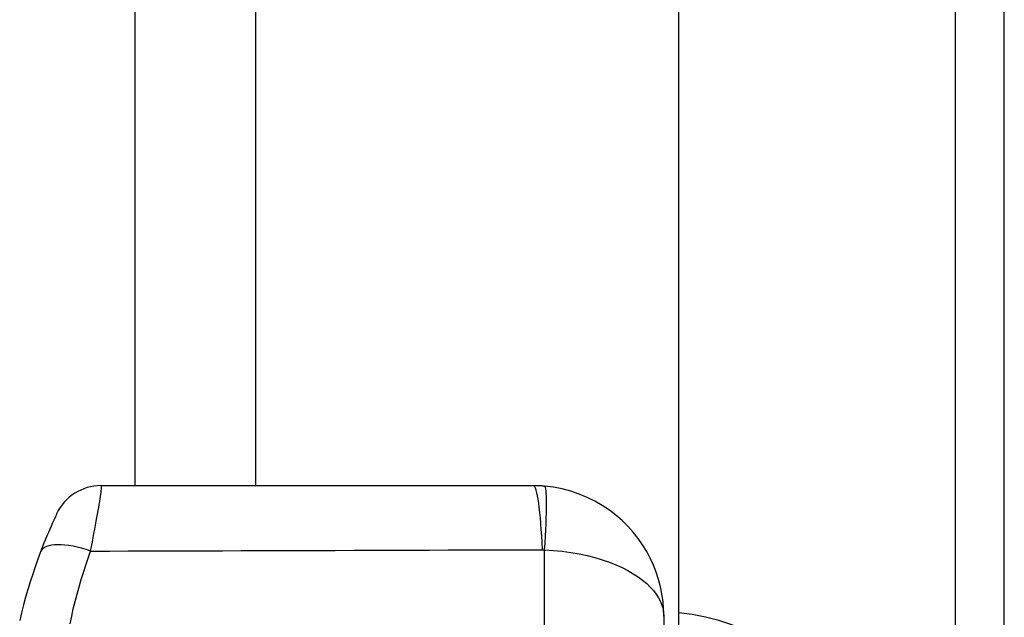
# Model space of a CAD drawing. Header units: inches. Extents: x 5.1 to 81, y 4.4 to 51.
# Tile 41 of 56: x 50.9 to 52.1, y 33 to 33.7. Entities that reach past the tile are written whole.
import ezdxf

# ---------------------------------------------------------------- set-up
doc = ezdxf.new("R2010")
doc.units = ezdxf.units.IN
doc.header["$MEASUREMENT"] = 0
doc.layers.add('Visible Edges(ANSI)', color=7, linetype='Continuous', lineweight=25)
doc.layers.add('Visible Tangent Edges(ANSI)', color=7, linetype='Continuous', lineweight=25)

msp = doc.modelspace()

# ---------------------------------------------------------------- linework, layer by layer
at = {"layer": 'Visible Edges(ANSI)'}
for p, q in [((51.0603, 35.3761), (51.0603, 33.1471)), ((51.7163, 35.3761), (51.7163, 19.6681)), ((51.541, 33.1471), (51.0196, 33.1471)), ((51.6985, 32.9896), (51.6985, 32.0546))]:
    msp.add_line(p, q, dxfattribs=at)
at = {"layer": 'Visible Edges(ANSI)', "flags": 128}
for points in [[(51.5547, 33.1465), (51.5542, 33.1466), (51.5536, 33.1466), (51.553, 33.1466), (51.5525, 33.1467), (51.5519, 33.1467), (51.5513, 33.1468), (51.5507, 33.1468), (51.5502, 33.1468), (51.5496, 33.1469), (51.549, 33.1469), (51.5485, 33.1469), (51.5479, 33.147), (51.5473, 33.147), (51.5467, 33.147), (51.5462, 33.147), (51.5456, 33.147), (51.545, 33.1471), (51.5444, 33.1471), (51.5439, 33.1471), (51.5433, 33.1471), (51.5427, 33.1471), (51.5422, 33.1471), (51.5416, 33.1471), (51.541, 33.1471)], [(51.6985, 32.9896), (51.6982, 32.9985), (51.6975, 33.0075), (51.6962, 33.0164), (51.6944, 33.0252), (51.6921, 33.034), (51.6893, 33.0426), (51.686, 33.0511), (51.6821, 33.0595), (51.6778, 33.0677), (51.6729, 33.0757), (51.6675, 33.0835), (51.6615, 33.091), (51.6551, 33.0982), (51.6481, 33.1051), (51.6406, 33.1116), (51.6327, 33.1177), (51.6242, 33.1233), (51.6152, 33.1284), (51.6059, 33.133), (51.5962, 33.137), (51.5861, 33.1404), (51.5759, 33.1432), (51.5654, 33.1452), (51.5547, 33.1465)], [(50.9662, 33.1131), (50.9661, 33.113), (50.966, 33.1128), (50.9658, 33.1123), (50.9655, 33.1116), (50.9651, 33.1107), (50.9646, 33.1097), (50.964, 33.1085), (50.9634, 33.1071), (50.9627, 33.1056), (50.9619, 33.1039), (50.9611, 33.1021), (50.9602, 33.1001), (50.9593, 33.098), (50.9583, 33.0957), (50.9573, 33.0933), (50.9562, 33.0908), (50.9551, 33.0882), (50.954, 33.0855), (50.9528, 33.0827), (50.9516, 33.0798), (50.9504, 33.0768), (50.9492, 33.0737), (50.948, 33.0705), (50.9468, 33.0673)], [(50.9468, 33.0673), (50.9435, 33.0584), (50.9403, 33.0493), (50.9372, 33.0402), (50.9342, 33.0311), (50.9314, 33.0218), (50.9287, 33.0125), (50.9262, 33.0032), (50.9238, 32.9938), (50.9215, 32.9843)]]:
    msp.add_lwpolyline(points, dxfattribs=at)
at = {"layer": 'Visible Edges(ANSI)'}
msp.add_arc((51.0196, 33.0881), 0.0591, 90, 154.8563, dxfattribs=at)
msp.add_ellipse((51.6952, 32.5221), major_axis=(0, -0.4724), ratio=0.707107, start_param=0.063357, end_param=3.078236, dxfattribs=at)
at = {"layer": 'Visible Tangent Edges(ANSI)'}
for p, q in [((52.0497, 35.4381), (52.0497, 19.6061)), ((52.1091, 19.6061), (52.1091, 35.4381)), ((51.2063, 33.1471), (51.2063, 35.3761)), ((51.5547, 31.9745), (51.5547, 33.0697))]:
    msp.add_line(p, q, dxfattribs=at)
at = {"layer": 'Visible Tangent Edges(ANSI)', "flags": 128}
for points in [[(51.0071, 33.0681), (51.0082, 33.0737), (51.0092, 33.0791), (51.0101, 33.0844), (51.0111, 33.0896), (51.012, 33.0946), (51.0129, 33.0995), (51.0138, 33.1042), (51.0146, 33.1087), (51.0153, 33.1129), (51.0161, 33.117), (51.0168, 33.1209), (51.0174, 33.1246), (51.018, 33.128), (51.0185, 33.1312), (51.0189, 33.1341), (51.0193, 33.1368), (51.0196, 33.1391), (51.0199, 33.1412), (51.02, 33.143), (51.0201, 33.1444), (51.0201, 33.1456), (51.02, 33.1464), (51.0199, 33.1469), (51.0196, 33.1471)], [(50.9822, 32.9805), (50.9842, 32.9895), (50.9862, 32.9985), (50.9884, 33.0074), (50.9908, 33.0162), (50.9932, 33.025), (50.9958, 33.0338), (50.9984, 33.0425), (51.0012, 33.0511), (51.0041, 33.0596), (51.0071, 33.0681)], [(51.0071, 33.0681), (51.0298, 33.0682), (51.0525, 33.0683), (51.0752, 33.0683), (51.0979, 33.0684), (51.1206, 33.0685), (51.1433, 33.0685), (51.166, 33.0686), (51.1887, 33.0687), (51.2114, 33.0687), (51.2341, 33.0688), (51.2568, 33.0689), (51.2795, 33.069), (51.3022, 33.069), (51.3249, 33.0691), (51.3476, 33.0692), (51.3703, 33.0692), (51.393, 33.0693), (51.4157, 33.0694), (51.4384, 33.0695), (51.4611, 33.0695), (51.4838, 33.0696), (51.5065, 33.0697), (51.5292, 33.0697), (51.5519, 33.0698)], [(51.5519, 33.0698), (51.552, 33.0698), (51.5521, 33.0698), (51.5523, 33.0698), (51.5524, 33.0698), (51.5525, 33.0698), (51.5526, 33.0698), (51.5527, 33.0698), (51.5529, 33.0698), (51.553, 33.0698), (51.5531, 33.0698), (51.5532, 33.0698), (51.5533, 33.0698), (51.5534, 33.0698), (51.5536, 33.0698), (51.5537, 33.0698), (51.5538, 33.0698), (51.5539, 33.0697), (51.554, 33.0697), (51.5542, 33.0697), (51.5543, 33.0697), (51.5544, 33.0697), (51.5545, 33.0697), (51.5546, 33.0697), (51.5547, 33.0697)], [(51.5547, 33.0697), (51.5654, 33.069), (51.5759, 33.0679), (51.5861, 33.0665), (51.5962, 33.0647), (51.6059, 33.0627), (51.6152, 33.0603), (51.6242, 33.0576), (51.6327, 33.0547), (51.6406, 33.0515), (51.6481, 33.0482), (51.6551, 33.0446), (51.6615, 33.0409), (51.6675, 33.0371), (51.6729, 33.0331), (51.6778, 33.029), (51.6821, 33.0248), (51.686, 33.0206), (51.6893, 33.0162), (51.6921, 33.0119), (51.6944, 33.0074), (51.6962, 33.003), (51.6975, 32.9985), (51.6982, 32.9941), (51.6985, 32.9896)]]:
    msp.add_lwpolyline(points, dxfattribs=at)
at = {"layer": 'Visible Tangent Edges(ANSI)'}
for centre, major_axis, ratio, start_param in [((51.541, 33.0221), (0, 0.125), 0.094293, 5.103958), ((51.5438, 33.022), (0.0109, 0.1245), 0.058111, 5.110591), ((51.002, 33.0464), (-0.0552, 0.0209), 0.375637, 4.76138)]:
    msp.add_ellipse(centre, major_axis=major_axis, ratio=ratio, start_param=start_param, end_param=6.283185, dxfattribs=at)

doc.saveas('drawing.dxf')
